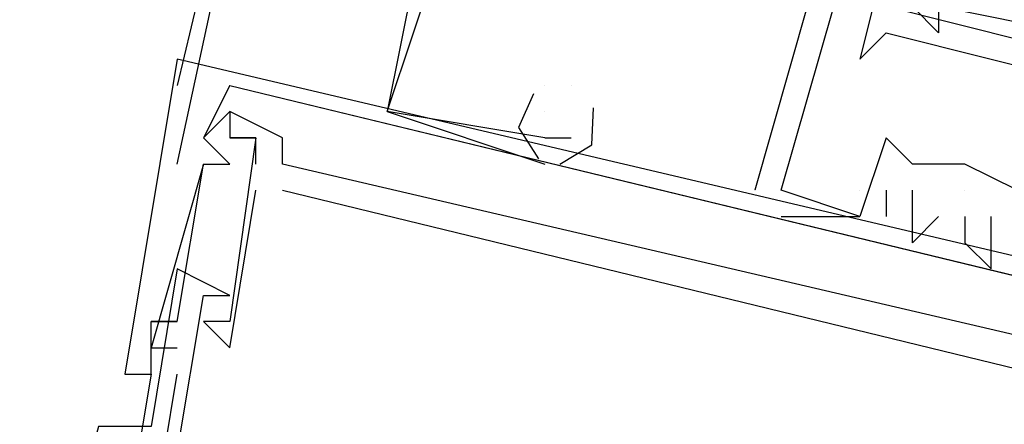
# Model space of a CAD drawing. Header units: feet. Extents: x -79 to 198, y -22 to 181.
# Tile 68 of 256: x 104.693 to 105.193, y 33.219 to 33.424. Entities that reach past the tile are written whole.
import ezdxf

# ---------------------------------------------------------------- set-up
doc = ezdxf.new("R2010")
doc.units = ezdxf.units.FT
doc.layers.add('A-LINEA', color=7, linetype='CONTINUOUS')

msp = doc.modelspace()

# ---------------------------------------------------------------- linework, layer by layer
at = {"layer": 'A-LINEA'}
for p, q in [((106.4933, 40.6178), (104.7733, 33.3911)), ((104.7733, 33.3511), (104.88, 33.8444)), ((105.0933, 33.4311), (105.0667, 33.3378)), ((105.0933, 33.4311), (105.0667, 33.3378)), ((105.0933, 33.4311), (105.0667, 33.3378)), ((105.24, 33.4044), (105.1333, 33.4311)), ((105.24, 33.4044), (105.1333, 33.4311)), ((105.24, 33.4044), (105.1333, 33.4311)), ((105.1333, 33.4178), (105.1333, 33.4178)), ((105.16, 33.4178), (105.16, 33.4178)), ((104.7733, 33.4044), (104.7733, 33.4044)), ((104.7733, 33.4044), (104.7733, 33.4044)), ((104.7733, 33.4044), (104.7733, 33.4044)), ((104.7733, 33.4044), (104.7733, 33.4044)), ((104.7733, 33.4044), (104.7733, 33.4044)), ((104.7733, 33.4044), (104.7733, 33.4044)), ((105.12, 33.4044), (105.12, 33.4044)), ((104.8, 33.3911), (104.7867, 33.3644)), ((104.8, 33.3911), (104.7867, 33.3644)), ((104.8, 33.3911), (104.7867, 33.3644)), ((104.8, 33.3911), (104.8, 33.3911)), ((104.8, 33.3911), (104.8, 33.3911)), ((104.8, 33.3911), (104.8, 33.3911)), ((104.8, 33.3911), (105.24, 33.2844)), ((104.8, 33.3911), (104.8, 33.3911)), ((104.8, 33.3911), (105.24, 33.2844)), ((104.8, 33.3911), (104.8, 33.3911)), ((104.8, 33.3911), (105.24, 33.2844)), ((104.8, 33.3911), (104.8, 33.3911)), ((104.96, 33.3911), (104.96, 33.3911)), ((104.96, 33.3911), (104.96, 33.3911)), ((104.96, 33.3911), (104.96, 33.3911)), ((104.96, 33.3911), (104.96, 33.3911)), ((104.96, 33.3911), (104.96, 33.3911)), ((104.96, 33.3911), (104.96, 33.3911)), ((104.9733, 33.3911), (104.9733, 33.3911)), ((104.9733, 33.3911), (104.9733, 33.3911)), ((104.9733, 33.3911), (104.9733, 33.3911)), ((104.9733, 33.3911), (104.9733, 33.3911)), ((104.9733, 33.3911), (104.9733, 33.3911)), ((104.9733, 33.3911), (104.9733, 33.3911)), ((104.7867, 33.3644), (104.8, 33.3778)), ((104.7867, 33.3644), (104.8, 33.3778)), ((104.7867, 33.3644), (104.8, 33.3778)), ((104.8, 33.3778), (104.8, 33.3778)), ((104.8, 33.3778), (104.8, 33.3778)), ((104.8, 33.3778), (104.8, 33.3778)), ((104.8, 33.3778), (104.8, 33.3778)), ((104.8, 33.3778), (104.8, 33.3778)), ((104.8, 33.3778), (104.8, 33.3778)), ((104.8, 33.3778), (104.8, 33.3778)), ((104.8, 33.3778), (104.8, 33.3778)), ((104.8, 33.3778), (104.8, 33.3778)), ((104.8, 33.3778), (104.8, 33.3778)), ((104.8, 33.3778), (104.8, 33.3778)), ((104.8, 33.3778), (104.8, 33.3778)), ((104.88, 33.3778), (104.88, 33.3778)), ((104.88, 33.3778), (104.88, 33.3778)), ((104.88, 33.3778), (104.88, 33.3778)), ((104.88, 33.3778), (104.88, 33.3778)), ((104.88, 33.3778), (104.88, 33.3778)), ((104.88, 33.3778), (104.88, 33.3778)), ((104.96, 33.3778), (104.96, 33.3778)), ((104.96, 33.3778), (104.96, 33.3778)), ((104.96, 33.3778), (104.96, 33.3778)), ((104.7867, 33.3644), (104.7867, 33.3644)), ((104.7867, 33.3644), (104.7867, 33.3644)), ((104.7867, 33.3644), (104.7867, 33.3644)), ((104.7867, 33.3644), (104.8, 33.3511)), ((104.7867, 33.3644), (104.7867, 33.3644)), ((104.7867, 33.3644), (104.7867, 33.3644)), ((104.7867, 33.3644), (104.8, 33.3511)), ((104.7867, 33.3644), (104.7867, 33.3644)), ((104.7867, 33.3644), (104.7867, 33.3644)), ((104.7867, 33.3644), (104.8, 33.3511)), ((104.7867, 33.3644), (104.7867, 33.3644)), ((104.7867, 33.3644), (104.7867, 33.3644)), ((104.8, 33.3644), (104.8, 33.3644)), ((104.8, 33.3644), (104.8, 33.3644)), ((104.8, 33.3644), (104.8, 33.3644)), ((104.8, 33.3644), (104.8, 33.3644)), ((104.8, 33.3644), (104.8, 33.3644)), ((104.8, 33.3644), (104.8, 33.3644)), ((104.8, 33.3644), (104.8, 33.3644)), ((104.8, 33.3644), (104.8, 33.3644)), ((104.8, 33.3644), (104.8, 33.3644)), ((104.8, 33.3644), (104.8, 33.3644)), ((104.8, 33.3644), (104.8, 33.3644)), ((104.8, 33.3644), (104.8, 33.3644)), ((104.8133, 33.3644), (104.8133, 33.3644)), ((104.8133, 33.3644), (104.8133, 33.3644)), ((104.8133, 33.3644), (104.8133, 33.3644)), ((104.8133, 33.3644), (104.8133, 33.3644)), ((104.8133, 33.3644), (104.8133, 33.3644)), ((104.8133, 33.3644), (104.8133, 33.3644)), ((104.8133, 33.3644), (104.8133, 33.3644)), ((104.8133, 33.3644), (104.8133, 33.3644)), ((104.8133, 33.3644), (104.8133, 33.3644)), ((104.8133, 33.3644), (104.8133, 33.3644)), ((104.8133, 33.3644), (104.8133, 33.3644)), ((104.8133, 33.3644), (104.8133, 33.3644)), ((104.8267, 33.3644), (104.8267, 33.3644)), ((104.8267, 33.3644), (104.8267, 33.3644)), ((104.8267, 33.3644), (104.8267, 33.3644)), ((104.8267, 33.3644), (104.8267, 33.3644)), ((104.8267, 33.3644), (104.8267, 33.3644)), ((104.8267, 33.3644), (104.8267, 33.3644)), ((104.96, 33.3644), (104.9733, 33.3644)), ((104.96, 33.3644), (104.96, 33.3644)), ((104.96, 33.3644), (104.96, 33.3644)), ((104.96, 33.3644), (104.9733, 33.3644)), ((104.96, 33.3644), (104.96, 33.3644)), ((104.96, 33.3644), (104.96, 33.3644)), ((104.96, 33.3644), (104.9733, 33.3644)), ((104.96, 33.3644), (104.96, 33.3644)), ((104.96, 33.3644), (104.96, 33.3644)), ((104.9733, 33.3644), (104.9733, 33.3644)), ((104.9733, 33.3644), (104.9733, 33.3644)), ((104.9733, 33.3644), (104.9733, 33.3644)), ((105.1333, 33.3644), (105.1333, 33.3644)), ((105.1333, 33.3644), (105.1333, 33.3644)), ((105.1333, 33.3644), (105.1333, 33.3644)), ((104.7867, 33.3511), (104.7867, 33.3511)), ((104.7867, 33.3511), (104.7867, 33.3511)), ((104.7867, 33.3511), (104.7867, 33.3511)), ((104.7867, 33.3511), (104.7867, 33.3511)), ((104.7867, 33.3511), (104.7867, 33.3511)), ((104.7867, 33.3511), (104.7867, 33.3511)), ((104.8, 33.3511), (104.8, 33.3511)), ((104.8, 33.3511), (104.8, 33.3511)), ((104.8, 33.3511), (104.8, 33.3511)), ((104.8, 33.3511), (104.8, 33.3511)), ((104.8, 33.3511), (104.8, 33.3511)), ((104.8, 33.3511), (104.8, 33.3511)), ((104.8133, 33.3511), (104.8133, 33.3511)), ((104.8133, 33.3511), (104.8133, 33.3511)), ((104.8133, 33.3511), (104.8133, 33.3511)), ((104.8133, 33.3511), (104.8133, 33.3511)), ((104.8133, 33.3511), (104.8133, 33.3511)), ((104.8133, 33.3511), (104.8133, 33.3511)), ((104.8267, 33.3511), (104.8267, 33.3511)), ((104.8267, 33.3511), (104.8267, 33.3511)), ((104.8267, 33.3511), (104.8267, 33.3511)), ((104.8267, 33.3511), (104.8267, 33.3511)), ((104.8267, 33.3511), (104.8267, 33.3511)), ((104.8267, 33.3511), (104.8267, 33.3511)), ((104.96, 33.3511), (104.96, 33.3511)), ((104.96, 33.3511), (104.96, 33.3511)), ((104.96, 33.3511), (104.96, 33.3511)), ((105.1467, 33.3511), (105.1467, 33.3511)), ((105.1467, 33.3511), (105.1467, 33.3511)), ((105.1467, 33.3511), (105.1467, 33.3511)), ((105.1467, 33.3511), (105.1467, 33.3511)), ((105.1733, 33.3511), (105.1733, 33.3511)), ((105.1733, 33.3511), (105.1733, 33.3511)), ((105.1733, 33.3511), (105.1733, 33.3511)), ((105.1733, 33.3511), (105.1733, 33.3511)), ((105.1733, 33.3511), (105.1733, 33.3511)), ((104.8133, 33.3378), (104.8133, 33.3378)), ((104.8133, 33.3378), (104.8133, 33.3378)), ((104.8133, 33.3378), (104.8133, 33.3378)), ((104.8133, 33.3378), (104.8133, 33.3378)), ((104.8133, 33.3378), (104.8133, 33.3378)), ((104.8133, 33.3378), (104.8133, 33.3378)), ((104.8267, 33.3378), (104.8267, 33.3378)), ((104.8267, 33.3378), (104.8267, 33.3378)), ((104.8267, 33.3378), (104.8267, 33.3378)), ((104.8267, 33.3378), (104.8267, 33.3378)), ((104.8267, 33.3378), (104.8267, 33.3378)), ((104.8267, 33.3378), (104.8267, 33.3378)), ((105.0667, 33.3378), (105.0667, 33.3378)), ((105.0667, 33.3378), (105.0667, 33.3378)), ((105.0667, 33.3378), (105.0667, 33.3378)), ((105.08, 33.3378), (105.08, 33.3378)), ((105.08, 33.3378), (105.08, 33.3378)), ((105.08, 33.3378), (105.08, 33.3378)), ((105.08, 33.3378), (105.08, 33.3378)), ((105.08, 33.3378), (105.08, 33.3378)), ((105.08, 33.3378), (105.08, 33.3378)), ((105.12, 33.3378), (105.12, 33.3378)), ((105.12, 33.3378), (105.12, 33.3378)), ((105.12, 33.3378), (105.12, 33.3378)), ((105.1333, 33.3378), (105.1333, 33.3244)), ((105.1333, 33.3378), (105.1333, 33.3378)), ((105.1333, 33.3378), (105.1333, 33.3244)), ((105.1333, 33.3378), (105.1333, 33.3378)), ((105.1333, 33.3378), (105.1333, 33.3244)), ((105.1333, 33.3378), (105.1333, 33.3378)), ((105.1467, 33.3378), (105.1467, 33.3378)), ((105.1467, 33.3378), (105.1467, 33.3378)), ((105.1467, 33.3378), (105.1467, 33.3378)), ((105.1733, 33.3378), (105.1733, 33.3378)), ((105.1733, 33.3378), (105.1733, 33.3378)), ((105.1733, 33.3378), (105.1733, 33.3378)), ((105.08, 33.3244), (105.08, 33.3244)), ((105.08, 33.3244), (105.08, 33.3244)), ((105.08, 33.3244), (105.08, 33.3244)), ((105.12, 33.3244), (105.12, 33.3244)), ((105.12, 33.3244), (105.12, 33.3244)), ((105.12, 33.3244), (105.12, 33.3244)), ((105.12, 33.3244), (105.12, 33.3244)), ((105.12, 33.3244), (105.12, 33.3244)), ((105.12, 33.3244), (105.12, 33.3244)), ((105.1333, 33.3244), (105.1333, 33.3244)), ((105.1333, 33.3244), (105.1333, 33.3244)), ((105.1333, 33.3244), (105.1333, 33.3244)), ((105.16, 33.3244), (105.16, 33.3244)), ((105.16, 33.3244), (105.16, 33.3244)), ((105.16, 33.3244), (105.16, 33.3244)), ((105.1733, 33.3244), (105.1733, 33.3244)), ((105.1733, 33.3244), (105.1733, 33.3244)), ((105.1733, 33.3244), (105.1733, 33.3244)), ((105.1867, 33.3244), (105.1867, 33.3244)), ((105.1867, 33.3244), (105.1867, 33.3244)), ((105.1867, 33.3244), (105.1867, 33.3244)), ((105.1467, 33.3111), (105.1467, 33.3111)), ((105.1467, 33.3111), (105.1467, 33.3111)), ((105.1467, 33.3111), (105.1467, 33.3111)), ((105.1733, 33.3111), (105.1733, 33.3111)), ((105.1733, 33.3111), (105.1733, 33.3111)), ((105.1733, 33.3111), (105.1733, 33.3111)), ((104.7733, 33.2978), (104.7733, 33.2978)), ((104.7733, 33.2978), (104.7733, 33.2978)), ((104.7733, 33.2978), (104.7733, 33.2978)), ((105.1867, 33.2978), (105.1867, 33.2978)), ((105.1867, 33.2978), (105.1867, 33.2978)), ((105.1867, 33.2978), (105.1867, 33.2978)), ((104.7867, 33.2844), (104.7867, 33.2844)), ((104.7867, 33.2844), (104.7867, 33.2844)), ((104.7867, 33.2844), (104.7867, 33.2844)), ((104.8, 33.2844), (104.8, 33.2844)), ((104.8, 33.2844), (104.8, 33.2844)), ((104.8, 33.2844), (104.8, 33.2844)), ((104.76, 33.2711), (104.76, 33.2711)), ((104.76, 33.2711), (104.76, 33.2711)), ((104.76, 33.2711), (104.76, 33.2711)), ((104.76, 33.2711), (104.76, 33.2711)), ((104.76, 33.2711), (104.76, 33.2711)), ((104.76, 33.2711), (104.76, 33.2711)), ((104.7733, 33.2711), (104.7733, 33.2711)), ((104.7733, 33.2711), (104.7733, 33.2711)), ((104.7733, 33.2711), (104.7733, 33.2711)), ((104.7733, 33.2711), (104.7733, 33.2711)), ((104.7733, 33.2711), (104.7733, 33.2711)), ((104.7733, 33.2711), (104.7733, 33.2711)), ((104.7867, 33.2711), (104.7867, 33.2711)), ((104.7867, 33.2711), (104.7867, 33.2711)), ((104.7867, 33.2711), (104.7867, 33.2711)), ((104.7867, 33.2711), (104.7867, 33.2711)), ((104.7867, 33.2711), (104.7867, 33.2711)), ((104.7867, 33.2711), (104.7867, 33.2711)), ((104.8, 33.2711), (104.8, 33.2711)), ((104.8, 33.2711), (104.8, 33.2711)), ((104.8, 33.2711), (104.8, 33.2711)), ((104.8, 33.2711), (104.8, 33.2711)), ((104.8, 33.2711), (104.8, 33.2711)), ((104.8, 33.2711), (104.8, 33.2711)), ((104.76, 33.2578), (104.76, 33.2578)), ((104.76, 33.2578), (104.76, 33.2578)), ((104.76, 33.2578), (104.76, 33.2578)), ((104.76, 33.2578), (104.76, 33.2578)), ((104.76, 33.2578), (104.76, 33.2578)), ((104.76, 33.2578), (104.76, 33.2578)), ((104.7733, 33.2578), (104.7733, 33.2578)), ((104.7733, 33.2578), (104.7733, 33.2578)), ((104.7733, 33.2578), (104.7733, 33.2578)), ((104.8, 33.2578), (104.8, 33.2578)), ((104.8, 33.2578), (104.8, 33.2578)), ((104.8, 33.2578), (104.8, 33.2578)), ((104.8, 33.2578), (104.8, 33.2578)), ((104.8, 33.2578), (104.8, 33.2578)), ((104.8, 33.2578), (104.8, 33.2578)), ((104.7467, 33.2444), (104.7467, 33.2444)), ((104.7467, 33.2444), (104.7467, 33.2444)), ((104.7467, 33.2444), (104.7467, 33.2444)), ((104.7467, 33.2444), (104.7467, 33.2444)), ((104.7467, 33.2444), (104.7467, 33.2444)), ((104.7467, 33.2444), (104.7467, 33.2444)), ((104.76, 33.2444), (104.76, 33.2444)), ((104.76, 33.2444), (104.76, 33.2444)), ((104.76, 33.2444), (104.76, 33.2444)), ((104.76, 33.2444), (104.76, 33.2444)), ((104.76, 33.2444), (104.76, 33.2444)), ((104.76, 33.2444), (104.76, 33.2444)), ((104.76, 33.2444), (104.76, 33.2444)), ((104.76, 33.2444), (104.76, 33.2444)), ((104.76, 33.2444), (104.76, 33.2444)), ((104.7733, 33.2444), (104.7733, 33.2444)), ((104.7733, 33.2444), (104.7733, 33.2444)), ((104.7733, 33.2444), (104.7733, 33.2444))]:
    msp.add_line(p, q, dxfattribs=at)
for points in [[(105.1733, 33.6444), (105.12, 33.4711), (105.1333, 33.4578), (105.12, 33.4044), (105.1333, 33.4178), (105.24, 33.3911), (105.24, 33.3778)], [(105.28, 33.5778), (105.28, 33.6178), (105.2933, 33.6178), (105.2933, 33.6044), (105.3067, 33.6044), (105.2667, 33.4444), (105.2533, 33.4444), (105.2533, 33.4044), (105.24, 33.4044), (105.2133, 33.4044), (105.2267, 33.4178), (105.16, 33.4311), (105.16, 33.4178), (105.1467, 33.4311), (105.1333, 33.4311), (105.1467, 33.4711), (105.1333, 33.4711)], [(104.9067, 33.5111), (104.88, 33.3778), (104.96, 33.3511)], [(104.9067, 33.5111), (104.88, 33.3778), (104.96, 33.3511)], [(104.9067, 33.5111), (104.88, 33.3778), (104.96, 33.3511)], [(105.12, 33.3244), (105.08, 33.3378), (105.1067, 33.4311), (105.12, 33.4311), (105.12, 33.4444), (105.1067, 33.4311), (105.12, 33.4578), (104.92, 33.5111)], [(105.12, 33.3244), (105.08, 33.3378), (105.1067, 33.4311), (105.12, 33.4311), (105.12, 33.4444), (105.1067, 33.4311), (105.12, 33.4578), (104.92, 33.5111)], [(105.12, 33.3244), (105.08, 33.3378), (105.1067, 33.4311), (105.12, 33.4311), (105.12, 33.4444), (105.1067, 33.4311), (105.12, 33.4578), (104.92, 33.5111)], [(104.96, 33.3644), (104.88, 33.3778), (104.92, 33.4978), (105.1067, 33.4578), (105.1067, 33.4311), (105.1067, 33.4311)], [(104.96, 33.3644), (104.88, 33.3778), (104.92, 33.4978), (105.1067, 33.4578), (105.1067, 33.4311), (105.1067, 33.4311)], [(104.96, 33.3644), (104.88, 33.3778), (104.92, 33.4978), (105.1067, 33.4578), (105.1067, 33.4311), (105.1067, 33.4311)], [(105.2533, 33.2978), (105.28, 33.4311), (105.2667, 33.4311), (105.2667, 33.4178), (105.28, 33.4178), (105.2667, 33.3911), (105.2667, 33.4044), (105.2533, 33.3911), (105.2667, 33.3911), (105.24, 33.2978), (105.2133, 33.3111), (105.2133, 33.3378), (105.2, 33.3378), (105.1733, 33.3511), (105.1467, 33.3511), (105.1333, 33.3644), (105.12, 33.3244)], [(105.2533, 33.2978), (105.28, 33.4311), (105.2667, 33.4311), (105.2667, 33.4178), (105.28, 33.4178), (105.2667, 33.3911), (105.2667, 33.4044), (105.2533, 33.3911), (105.2667, 33.3911), (105.24, 33.2978), (105.2133, 33.3111), (105.2133, 33.3378), (105.2, 33.3378), (105.1733, 33.3511), (105.1467, 33.3511), (105.1333, 33.3644), (105.12, 33.3244)], [(105.2533, 33.2978), (105.28, 33.4311), (105.2667, 33.4311), (105.2667, 33.4178), (105.28, 33.4178), (105.2667, 33.3911), (105.2667, 33.4044), (105.2533, 33.3911), (105.2667, 33.3911), (105.24, 33.2978), (105.2133, 33.3111), (105.2133, 33.3378), (105.2, 33.3378), (105.1733, 33.3511), (105.1467, 33.3511), (105.1333, 33.3644), (105.12, 33.3244)], [(105.44, 33.2311), (105.4533, 33.2311), (105.4533, 33.2444), (104.7733, 33.4044), (104.7467, 33.2444), (104.76, 33.2444), (104.76, 33.2578)], [(105.44, 33.2311), (105.4533, 33.2311), (105.4533, 33.2444), (104.7733, 33.4044), (104.7467, 33.2444), (104.76, 33.2444), (104.76, 33.2578)], [(105.44, 33.2311), (105.4533, 33.2311), (105.4533, 33.2444), (104.7733, 33.4044), (104.7467, 33.2444), (104.76, 33.2444), (104.76, 33.2578)], [(105.44, 33.2311), (105.4533, 33.2311), (105.4533, 33.2444), (104.7733, 33.4044), (104.7467, 33.2444), (104.76, 33.2444), (104.7467, 33.1644), (104.76, 33.1644)], [(105.44, 33.2311), (105.4533, 33.2311), (105.4533, 33.2444), (104.7733, 33.4044), (104.7467, 33.2444), (104.76, 33.2444), (104.7467, 33.1644), (104.76, 33.1644)], [(105.44, 33.2311), (105.4533, 33.2311), (105.4533, 33.2444), (104.7733, 33.4044), (104.7467, 33.2444), (104.76, 33.2444), (104.7467, 33.1644), (104.76, 33.1644)], [(104.8, 33.3911), (105.24, 33.2844), (105.24, 33.2578), (105.2267, 33.2578)], [(104.8, 33.3911), (105.24, 33.2844), (105.24, 33.2578), (105.2267, 33.2578)], [(104.8, 33.3911), (105.24, 33.2844), (105.24, 33.2578), (105.2267, 33.2578)], [(104.9543, 33.3868), (104.9467, 33.3696), (104.9568, 33.3537)], [(104.9543, 33.3868), (104.9467, 33.3696), (104.9568, 33.3537)], [(104.9543, 33.3868), (104.9467, 33.3696), (104.9568, 33.3537)], [(104.9677, 33.3511), (104.9838, 33.3608), (104.9848, 33.3796)], [(104.9677, 33.3511), (104.9838, 33.3608), (104.9848, 33.3796)], [(104.9677, 33.3511), (104.9838, 33.3608), (104.9848, 33.3796)], [(105.3333, 33.2578), (105.32, 33.2311), (105.2267, 33.2578), (105.24, 33.2578), (105.24, 33.2711), (105.2267, 33.2711), (105.2267, 33.2578), (104.8267, 33.3511), (104.8267, 33.3644), (104.8, 33.3778), (104.8, 33.3644), (104.8133, 33.3644), (104.8, 33.2711), (104.7867, 33.2711), (104.8, 33.2578), (104.8133, 33.3378)], [(105.3333, 33.2578), (105.32, 33.2311), (105.2267, 33.2578), (105.24, 33.2578), (105.24, 33.2711), (105.2267, 33.2711), (105.2267, 33.2578), (104.8267, 33.3511), (104.8267, 33.3644), (104.8, 33.3778), (104.8, 33.3644), (104.8133, 33.3644), (104.8, 33.2711), (104.7867, 33.2711), (104.8, 33.2578), (104.8133, 33.3378)], [(105.3333, 33.2578), (105.32, 33.2311), (105.2267, 33.2578), (105.24, 33.2578), (105.24, 33.2711), (105.2267, 33.2711), (105.2267, 33.2578), (104.8267, 33.3511), (104.8267, 33.3644), (104.8, 33.3778), (104.8, 33.3644), (104.8133, 33.3644), (104.8, 33.2711), (104.7867, 33.2711), (104.8, 33.2578), (104.8133, 33.3378)], [(105.2267, 33.2578), (105.24, 33.2578), (105.24, 33.2711), (105.2267, 33.2711), (105.2267, 33.2578), (104.8267, 33.3511), (104.8267, 33.3644), (104.8, 33.3778), (104.8, 33.3644), (104.8133, 33.3644), (104.8, 33.2711), (104.7867, 33.2711), (104.8, 33.2578), (104.8133, 33.3378)], [(105.2267, 33.2578), (105.24, 33.2578), (105.24, 33.2711), (105.2267, 33.2711), (105.2267, 33.2578), (104.8267, 33.3511), (104.8267, 33.3644), (104.8, 33.3778), (104.8, 33.3644), (104.8133, 33.3644), (104.8, 33.2711), (104.7867, 33.2711), (104.8, 33.2578), (104.8133, 33.3378)], [(105.2267, 33.2578), (105.24, 33.2578), (105.24, 33.2711), (105.2267, 33.2711), (105.2267, 33.2578), (104.8267, 33.3511), (104.8267, 33.3644), (104.8, 33.3778), (104.8, 33.3644), (104.8133, 33.3644), (104.8, 33.2711), (104.7867, 33.2711), (104.8, 33.2578), (104.8133, 33.3378)], [(104.8133, 33.3511), (104.8133, 33.3644), (104.8, 33.3644)], [(104.8133, 33.3511), (104.8133, 33.3644), (104.8, 33.3644)], [(104.8133, 33.3511), (104.8133, 33.3644), (104.8, 33.3644)], [(104.8133, 33.3511), (104.8133, 33.3644), (104.8, 33.3644)], [(104.8133, 33.3511), (104.8133, 33.3644), (104.8, 33.3644)], [(104.8133, 33.3511), (104.8133, 33.3644), (104.8, 33.3644)], [(104.7867, 33.3511), (104.76, 33.2578), (104.7733, 33.2578)], [(104.7867, 33.3511), (104.76, 33.2578), (104.7733, 33.2578)], [(104.7867, 33.3511), (104.76, 33.2578), (104.7733, 33.2578)], [(104.7733, 33.2711), (104.7867, 33.3511), (104.8, 33.3511)], [(104.7733, 33.2711), (104.7867, 33.3511), (104.8, 33.3511)], [(104.7733, 33.2711), (104.7867, 33.3511), (104.8, 33.3511)], [(105.2, 33.3378), (105.1733, 33.3511), (105.1733, 33.3511), (105.1467, 33.3511)], [(104.8267, 33.3378), (105.32, 33.2178), (105.2933, 33.1378), (105.2933, 33.1378)], [(104.8267, 33.3378), (105.32, 33.2178), (105.2933, 33.1378), (105.2933, 33.1378)], [(104.8267, 33.3378), (105.32, 33.2178), (105.2933, 33.1378), (105.2933, 33.1378)], [(104.8267, 33.3378), (105.32, 33.2178), (105.2933, 33.1378), (105.2933, 33.1378)], [(104.8267, 33.3378), (105.32, 33.2178), (105.2933, 33.1378), (105.2933, 33.1378)], [(104.8267, 33.3378), (105.32, 33.2178), (105.2933, 33.1378), (105.2933, 33.1378)], [(105.16, 33.3244), (105.1467, 33.3111), (105.1467, 33.3378), (105.1467, 33.3378)], [(105.16, 33.3244), (105.1467, 33.3111), (105.1467, 33.3378), (105.1467, 33.3378)], [(105.16, 33.3244), (105.1467, 33.3111), (105.1467, 33.3378), (105.1467, 33.3378)], [(105.08, 33.3244), (105.12, 33.3244), (105.12, 33.3244)], [(105.08, 33.3244), (105.12, 33.3244), (105.12, 33.3244)], [(105.08, 33.3244), (105.12, 33.3244), (105.12, 33.3244)], [(105.1733, 33.3244), (105.1733, 33.3111), (105.1867, 33.2978), (105.1867, 33.3244)], [(105.1733, 33.3244), (105.1733, 33.3111), (105.1867, 33.2978), (105.1867, 33.3244)], [(105.1733, 33.3244), (105.1733, 33.3111), (105.1867, 33.2978), (105.1867, 33.3244)], [(104.7733, 33.2044), (104.7867, 33.2844), (104.8, 33.2844), (104.7733, 33.2978), (104.76, 33.2178), (104.7333, 33.2178), (104.6933, 33.0711)], [(104.7733, 33.2044), (104.7867, 33.2844), (104.8, 33.2844), (104.7733, 33.2978), (104.76, 33.2178), (104.7333, 33.2178), (104.6933, 33.0711)], [(104.7733, 33.2044), (104.7867, 33.2844), (104.8, 33.2844), (104.7733, 33.2978), (104.76, 33.2178), (104.7333, 33.2178), (104.6933, 33.0711)], [(104.76, 33.2444), (104.76, 33.2711), (104.7733, 33.2711), (104.76, 33.2711)], [(104.76, 33.2444), (104.76, 33.2711), (104.7733, 33.2711), (104.76, 33.2711)], [(104.76, 33.2444), (104.76, 33.2711), (104.7733, 33.2711), (104.76, 33.2711)], [(104.7733, 33.1644), (104.76, 33.1644), (104.7733, 33.2444)], [(104.7733, 33.1644), (104.76, 33.1644), (104.7733, 33.2444)], [(104.7733, 33.1644), (104.76, 33.1644), (104.7733, 33.2444)]]:
    msp.add_lwpolyline(points, dxfattribs=at)

doc.saveas('drawing.dxf')
